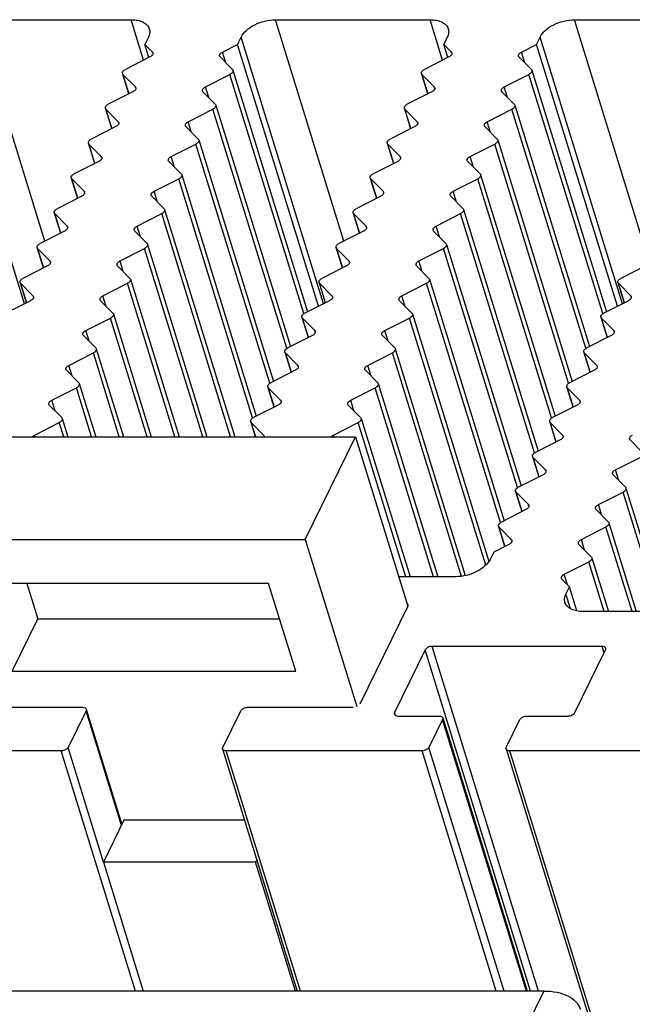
# Model space of a CAD drawing. Header units: millimetres. Extents: x 0 to 594, y 0 to 420.
# Tile 64 of 104: x 295 to 315, y 92 to 124. Entities that reach past the tile are written whole.
import ezdxf

# ---------------------------------------------------------------- set-up
doc = ezdxf.new("R2010")
doc.units = ezdxf.units.MM
doc.header["$LTSCALE"] = 32.67
doc.layers.get('0').update_dxf_attribs({"linetype": 'CONTINUOUS'})

msp = doc.modelspace()

# ---------------------------------------------------------------- linework, layer by layer
at = {"color": 9, "linetype": 'CONTINUOUS'}
for p, q in [((296.03181, 116.929), (293.83308, 124.0441)), ((299.20905, 122.74244), (298.80681, 124.0441)), ((305.64772, 116.92891), (303.44896, 124.0441)), ((308.82493, 122.74244), (308.42269, 124.0441)), ((315.2636, 116.92891), (313.06483, 124.0441)), ((295.37747, 114.9161), (292.72959, 123.48465)), ((304.99335, 114.9161), (302.34546, 123.48465)), ((314.60922, 114.9161), (311.96134, 123.48465)), ((299.5, 122.97619), (299.49129, 123.00439)), ((301.85029, 122.6606), (301.74405, 123.00439)), ((309.11588, 122.97619), (309.10717, 123.00439)), ((311.46617, 122.6606), (311.35993, 123.00439)), ((298.73741, 121.6628), (298.54461, 122.28671)), ((304.36105, 114.60217), (301.98635, 122.28671)), ((308.35329, 121.6628), (308.16049, 122.28671)), ((313.97693, 114.60217), (311.60223, 122.28671)), ((298.95093, 121.85729), (298.94221, 121.8855)), ((301.30121, 121.5417), (301.19497, 121.8855)), ((308.5668, 121.85729), (308.55809, 121.8855)), ((310.91709, 121.5417), (310.81085, 121.8855)), ((298.18834, 120.5439), (297.99553, 121.16781)), ((303.81198, 113.48327), (301.43728, 121.16781)), ((307.80421, 120.5439), (307.61141, 121.16781)), ((313.42785, 113.48327), (311.05315, 121.16781)), ((298.40185, 120.7384), (298.39314, 120.7666)), ((300.75214, 120.4228), (300.6459, 120.7666)), ((308.01773, 120.7384), (308.00901, 120.7666)), ((310.36802, 120.4228), (310.26177, 120.7666)), ((297.63926, 119.425), (297.44646, 120.04891)), ((303.2629, 112.36437), (300.8882, 120.04891)), ((307.25514, 119.425), (307.06234, 120.04891)), ((312.87878, 112.36437), (310.50408, 120.04891)), ((297.85278, 119.6195), (297.84406, 119.6477)), ((300.20306, 119.3039), (300.09682, 119.6477)), ((307.46865, 119.6195), (307.45994, 119.6477)), ((309.81894, 119.3039), (309.7127, 119.6477)), ((297.09019, 118.3061), (296.89738, 118.93001)), ((302.71383, 111.24547), (300.33912, 118.93001)), ((306.70606, 118.3061), (306.51326, 118.93001)), ((312.3297, 111.24547), (309.955, 118.93001)), ((297.3037, 118.5006), (297.29499, 118.5288)), ((299.65399, 118.185), (299.54775, 118.5288)), ((306.91958, 118.5006), (306.91086, 118.5288)), ((309.26987, 118.185), (309.16362, 118.5288)), ((296.54111, 117.18721), (296.34831, 117.81112)), ((302.00615, 110.63982), (299.79005, 117.81112)), ((306.15702, 117.18711), (305.96418, 117.81112)), ((311.78063, 110.12658), (309.40593, 117.81112)), ((296.75463, 117.3817), (296.74591, 117.4099)), ((299.10477, 117.06603), (298.99853, 117.40983)), ((306.37057, 117.38163), (306.36186, 117.40983)), ((308.72065, 117.06603), (308.61441, 117.40983)), ((295.99206, 116.06821), (295.79923, 116.69222)), ((301.11119, 110.63982), (299.2409, 116.69208)), ((305.60784, 116.06816), (305.41504, 116.69208)), ((311.23145, 109.00765), (308.85678, 116.69208)), ((296.20562, 116.26273), (296.19691, 116.29093)), ((298.55577, 115.94706), (298.44953, 116.29086)), ((305.82136, 116.26266), (305.81264, 116.29086)), ((308.17164, 115.94706), (308.0654, 116.29086)), ((295.44289, 114.94927), (295.25009, 115.57318)), ((300.21635, 110.63982), (298.69183, 115.57318)), ((305.05877, 114.94927), (304.86596, 115.57318)), ((310.68237, 107.88875), (308.30771, 115.57318)), ((314.67464, 114.94927), (314.48184, 115.57318)), ((295.65641, 115.14376), (295.64769, 115.17196)), ((298.00669, 114.82817), (297.90045, 115.17196)), ((305.27228, 115.14376), (305.26357, 115.17196)), ((307.62257, 114.82817), (307.51633, 115.17196)), ((314.88816, 115.14376), (314.87944, 115.17196)), ((299.32151, 110.63982), (298.14275, 114.45428)), ((304.50969, 113.83037), (304.31689, 114.45428)), ((310.21324, 106.51117), (307.75863, 114.45428)), ((314.12557, 113.83037), (313.93277, 114.45428)), ((297.45762, 113.70927), (297.35138, 114.05307)), ((304.72321, 114.02487), (304.71449, 114.05307)), ((307.07349, 113.70927), (306.96725, 114.05307)), ((314.33908, 114.02487), (314.33037, 114.05307)), ((298.42667, 110.63982), (297.59368, 113.33538)), ((303.96062, 112.71147), (303.76781, 113.33538)), ((309.42884, 106.15378), (307.20955, 113.33538)), ((313.57649, 112.71147), (313.38369, 113.33538)), ((296.90854, 112.59037), (296.8023, 112.93417)), ((304.17413, 112.90597), (304.16542, 112.93417)), ((306.52442, 112.59037), (306.41818, 112.93417)), ((313.79001, 112.90597), (313.78129, 112.93417)), ((297.53183, 110.63982), (297.0446, 112.21648)), ((303.41154, 111.59257), (303.21874, 112.21648)), ((308.53772, 106.14173), (306.66048, 112.21648)), ((313.02742, 111.59257), (312.83461, 112.21648)), ((296.35947, 111.47147), (296.25322, 111.81527)), ((303.62506, 111.78707), (303.61634, 111.81527)), ((305.97534, 111.47147), (305.8691, 111.81527)), ((313.24093, 111.78707), (313.23222, 111.81527)), ((296.63699, 110.63982), (296.49553, 111.09759)), ((302.81112, 110.63982), (302.66966, 111.09759)), ((307.64288, 106.14173), (306.1114, 111.09759)), ((312.47834, 110.47367), (312.28554, 111.09759)), ((295.72162, 110.63982), (295.70415, 110.69637)), ((303.07598, 110.66817), (303.06727, 110.69637)), ((305.3375, 110.63982), (305.32003, 110.69637)), ((312.69186, 110.66817), (312.68314, 110.69637)), ((311.92927, 109.35478), (311.73646, 109.97869)), ((312.14278, 109.54927), (312.13407, 109.57747)), ((314.49307, 109.23368), (314.38683, 109.57747)), ((311.38019, 108.23588), (311.18739, 108.85979)), ((315.81484, 105.02284), (314.62913, 108.85979)), ((311.59371, 108.43038), (311.58499, 108.45858)), ((313.94399, 108.11478), (313.83775, 108.45858)), ((310.83112, 107.11698), (310.63831, 107.74089)), ((314.92, 105.02284), (314.08005, 107.74089)), ((311.04463, 107.31148), (311.03592, 107.33968)), ((313.39492, 106.99588), (313.28868, 107.33968)), ((314.02516, 105.02284), (313.53098, 106.62199)), ((312.84584, 105.87698), (312.7396, 106.22078)), ((312.93608, 105.11608), (312.79201, 105.58229)), ((311.65437, 92.82756), (308.26609, 103.79205)), ((311.90965, 92.82756), (308.48679, 103.90394)), ((314.02195, 103.69664), (313.95789, 103.90394)), ((298.49574, 98.15143), (297.35775, 101.83398)), ((307.3064, 101.68533), (307.27775, 101.77803)), ((311.5226, 92.82756), (308.82585, 101.55425)), ((297.9202, 96.9734), (296.78122, 100.65913)), ((310.80673, 92.82756), (308.38659, 100.65913)), ((298.94609, 92.82756), (296.56052, 100.54724)), ((304.2514, 92.82756), (301.86583, 100.54724)), ((310.55145, 92.82756), (308.16589, 100.54724)), ((332.77031, 30.04782), (310.98434, 100.54724)), ((312.08502, 92.82756), (311.53595, 91.70866))]:
    msp.add_line(p, q, dxfattribs=at)
at = {"color": 7, "linetype": 'CONTINUOUS'}
for p, q in [((293.83308, 124.0441), (298.80681, 124.0441)), ((303.44896, 124.0441), (308.42269, 124.0441)), ((313.06483, 124.0441), (318.03856, 124.0441)), ((299.36123, 123.48465), (299.24668, 123.25122)), ((302.23091, 123.25122), (302.34546, 123.48465)), ((308.9771, 123.48465), (308.86255, 123.25122)), ((311.84679, 123.25122), (311.96134, 123.48465)), ((299.37549, 122.83437), (299.24668, 123.25122)), ((299.24668, 123.25122), (299.49129, 123.00439)), ((301.74405, 123.00439), (302.23091, 123.25122)), ((304.83195, 114.83427), (302.23091, 123.25122)), ((308.99137, 122.83437), (308.86255, 123.25122)), ((308.86255, 123.25122), (309.10717, 123.00439)), ((311.35993, 123.00439), (311.84679, 123.25122)), ((314.44783, 114.83427), (311.84679, 123.25122)), ((299.41364, 122.84616), (298.62226, 122.44494)), ((302.064, 122.44494), (301.6664, 122.84616)), ((309.02951, 122.84616), (308.23814, 122.44494)), ((311.67988, 122.44494), (311.28227, 122.84616)), ((298.52869, 122.31268), (298.73059, 121.65934)), ((298.54461, 122.28671), (298.94221, 121.8855)), ((301.19497, 121.8855), (301.98635, 122.28671)), ((302.07992, 122.41897), (304.47906, 114.65536)), ((308.14457, 122.31268), (308.34647, 121.65934)), ((308.16049, 122.28671), (308.55809, 121.8855)), ((310.81085, 121.8855), (311.60223, 122.28671)), ((311.6958, 122.41897), (314.09493, 114.65536)), ((298.86456, 121.72726), (298.07318, 121.32605)), ((301.51493, 121.32605), (301.11732, 121.72726)), ((308.48044, 121.72726), (307.68906, 121.32605)), ((311.1308, 121.32605), (310.7332, 121.72726)), ((301.53084, 121.30007), (303.92998, 113.53647)), ((311.14672, 121.30007), (313.54586, 113.53647)), ((297.97962, 121.19378), (298.18151, 120.54044)), ((297.99553, 121.16781), (298.39314, 120.7666)), ((300.6459, 120.7666), (301.43728, 121.16781)), ((307.59549, 121.19378), (307.79739, 120.54044)), ((307.61141, 121.16781), (308.00901, 120.7666)), ((310.26177, 120.7666), (311.05315, 121.16781)), ((298.31549, 120.60836), (297.52411, 120.20715)), ((300.96585, 120.20715), (300.56825, 120.60836)), ((307.93136, 120.60836), (307.13999, 120.20715)), ((310.58173, 120.20715), (310.18412, 120.60836)), ((297.43054, 120.07489), (297.63244, 119.42154)), ((297.44646, 120.04891), (297.84406, 119.6477)), ((300.09682, 119.6477), (300.8882, 120.04891)), ((300.98177, 120.18117), (303.3809, 112.41757)), ((307.04642, 120.07489), (307.24832, 119.42154)), ((307.06234, 120.04891), (307.45994, 119.6477)), ((309.7127, 119.6477), (310.50408, 120.04891)), ((310.59765, 120.18117), (312.99678, 112.41757)), ((297.76641, 119.48946), (296.97503, 119.08825)), ((300.41678, 119.08825), (300.01917, 119.48946)), ((307.38229, 119.48946), (306.59091, 119.08825)), ((310.03265, 119.08825), (309.63505, 119.48946)), ((300.43269, 119.06228), (302.83183, 111.29867)), ((310.04857, 119.06228), (312.44771, 111.29867)), ((296.88147, 118.95599), (297.08336, 118.30264)), ((296.89738, 118.93001), (297.29499, 118.5288)), ((299.54775, 118.5288), (300.33912, 118.93001)), ((306.49734, 118.95599), (306.69924, 118.30264)), ((306.51326, 118.93001), (306.91086, 118.5288)), ((309.16362, 118.5288), (309.955, 118.93001)), ((297.21734, 118.37057), (296.42596, 117.96935)), ((299.8677, 117.96935), (299.4701, 118.37057)), ((306.83321, 118.37057), (306.04184, 117.96935)), ((309.48358, 117.96935), (309.08597, 118.37057)), ((296.33239, 117.83709), (296.53429, 117.18375)), ((296.34831, 117.81112), (296.74591, 117.4099)), ((298.99853, 117.40983), (299.79005, 117.81112)), ((299.88362, 117.94338), (302.14059, 110.63982)), ((305.94827, 117.83709), (306.15019, 117.18365)), ((305.96418, 117.81112), (306.36186, 117.40983)), ((308.61441, 117.40983), (309.40593, 117.81112)), ((309.49949, 117.94338), (311.89863, 110.17977)), ((296.66826, 117.25167), (295.87688, 116.85045)), ((299.31855, 116.85031), (298.92088, 117.2516)), ((306.28421, 117.2516), (305.49269, 116.85031)), ((308.93443, 116.85031), (308.53676, 117.2516)), ((299.33447, 116.82434), (301.24563, 110.63982)), ((308.95035, 116.82434), (311.34946, 109.06082)), ((295.78331, 116.71819), (295.98524, 116.06476)), ((295.79923, 116.69222), (296.19691, 116.29093)), ((298.44953, 116.29086), (299.2409, 116.69208)), ((305.39912, 116.71805), (305.60102, 116.0647)), ((305.41504, 116.69208), (305.81264, 116.29086)), ((308.0654, 116.29086), (308.85678, 116.69208)), ((296.11926, 116.1327), (295.32774, 115.73141)), ((298.76948, 115.73141), (298.37188, 116.13263)), ((305.73499, 116.13263), (304.94361, 115.73141)), ((308.38536, 115.73141), (307.98775, 116.13263)), ((315.35087, 116.13263), (314.55949, 115.73141)), ((295.23417, 115.59915), (295.43607, 114.94581)), ((295.25009, 115.57318), (295.64769, 115.17196)), ((297.90045, 115.17196), (298.69183, 115.57318)), ((298.7854, 115.70544), (300.35079, 110.63982)), ((304.85005, 115.59915), (305.05194, 114.94581)), ((304.86596, 115.57318), (305.26357, 115.17196)), ((307.51633, 115.17196), (308.30771, 115.57318)), ((308.40127, 115.70544), (310.80038, 107.94193)), ((314.46592, 115.59915), (314.66782, 114.94581)), ((314.48184, 115.57318), (314.87944, 115.17196)), ((295.57004, 115.01373), (294.77866, 114.61252)), ((298.2204, 114.61252), (297.8228, 115.01373)), ((305.18592, 115.01373), (304.39454, 114.61252)), ((307.83628, 114.61252), (307.43868, 115.01373)), ((314.80179, 115.01373), (314.01042, 114.61252)), ((298.23632, 114.58654), (299.45595, 110.63982)), ((307.8522, 114.58654), (310.31193, 106.62684)), ((297.35138, 114.05307), (298.14275, 114.45428)), ((304.30097, 114.48025), (304.50287, 113.82691)), ((304.31689, 114.45428), (304.71449, 114.05307)), ((306.96725, 114.05307), (307.75863, 114.45428)), ((313.91685, 114.48025), (314.11875, 113.82691)), ((313.93277, 114.45428), (314.33037, 114.05307)), ((297.67133, 113.49362), (297.27372, 113.89483)), ((304.63684, 113.89483), (303.84546, 113.49362)), ((307.28721, 113.49362), (306.8896, 113.89483)), ((314.25272, 113.89483), (313.46134, 113.49362)), ((296.8023, 112.93417), (297.59368, 113.33538)), ((297.68725, 113.46764), (298.56111, 110.63982)), ((303.75189, 113.36136), (303.95379, 112.70801)), ((303.76781, 113.33538), (304.16542, 112.93417)), ((306.41818, 112.93417), (307.20955, 113.33538)), ((307.30312, 113.46764), (309.55617, 106.17678)), ((313.36777, 113.36136), (313.56967, 112.70801)), ((313.38369, 113.33538), (313.78129, 112.93417)), ((297.12225, 112.37472), (296.72465, 112.77593)), ((304.08777, 112.77593), (303.29639, 112.37472)), ((306.73813, 112.37472), (306.34053, 112.77593)), ((313.70364, 112.77593), (312.91227, 112.37472)), ((297.13817, 112.34875), (297.66627, 110.63982)), ((306.75405, 112.34875), (308.67216, 106.14173)), ((296.25322, 111.81527), (297.0446, 112.21648)), ((303.20282, 112.24246), (303.40472, 111.58911)), ((303.21874, 112.21648), (303.61634, 111.81527)), ((305.8691, 111.81527), (306.66048, 112.21648)), ((312.8187, 112.24246), (313.02059, 111.58911)), ((312.83461, 112.21648), (313.23222, 111.81527)), ((296.57318, 111.25582), (296.17557, 111.65703)), ((303.53869, 111.65703), (302.74731, 111.25582)), ((306.18905, 111.25582), (305.79145, 111.65703)), ((313.15457, 111.65703), (312.36319, 111.25582)), ((295.70415, 110.69637), (296.49553, 111.09759)), ((296.5891, 111.22985), (296.77143, 110.63982)), ((302.65374, 111.12356), (302.80323, 110.63982)), ((302.66966, 111.09759), (303.06727, 110.69637)), ((305.32003, 110.69637), (306.1114, 111.09759)), ((306.20497, 111.22985), (307.77732, 106.14173)), ((312.26962, 111.12356), (312.47152, 110.47022)), ((312.28554, 111.09759), (312.68314, 110.69637)), ((293.67695, 110.63982), (306.02838, 110.63982)), ((304.40861, 107.33907), (306.02838, 110.63982)), ((306.02838, 110.63982), (307.71201, 105.1916)), ((312.60549, 110.53814), (311.81411, 110.13692)), ((315.25586, 110.13692), (314.85825, 110.53814)), ((311.72055, 110.00466), (311.92244, 109.35132)), ((311.73646, 109.97869), (312.13407, 109.57747)), ((314.38683, 109.57747), (315.1782, 109.97869)), ((312.05642, 109.41924), (311.26504, 109.01803)), ((314.70678, 109.01803), (314.30918, 109.41924)), ((311.17147, 108.88576), (311.37337, 108.23242)), ((311.18739, 108.85979), (311.58499, 108.45858)), ((313.83775, 108.45858), (314.62913, 108.85979)), ((314.7227, 108.99205), (315.94928, 105.02284)), ((311.50734, 108.30034), (310.71596, 107.89913)), ((314.15771, 107.89913), (313.7601, 108.30034)), ((310.62239, 107.76687), (310.82429, 107.11352)), ((310.63831, 107.74089), (311.03592, 107.33968)), ((313.28868, 107.33968), (314.08005, 107.74089)), ((314.17362, 107.87315), (315.05444, 105.02284)), ((292.05718, 107.33907), (304.40861, 107.33907)), ((304.40861, 107.33907), (306.06745, 101.97107)), ((310.95827, 107.18144), (310.4714, 106.93461)), ((313.60863, 106.78023), (313.21103, 107.18144)), ((310.4714, 106.93461), (310.35685, 106.70118)), ((313.62455, 106.75426), (314.1596, 105.02284)), ((312.7396, 106.22078), (313.53098, 106.62199)), ((309.25336, 106.14173), (307.4184, 106.14173)), ((312.90656, 105.81571), (312.66195, 106.06254)), ((303.22787, 105.92908), (294.10936, 105.92908)), ((295.45162, 105.92908), (295.80441, 104.78745)), ((304.09931, 103.10911), (303.22787, 105.92908)), ((312.79201, 105.58229), (312.90656, 105.81571)), ((313.14569, 105.0419), (312.90656, 105.81571)), ((306.17159, 102.05776), (307.709, 105.19067)), ((294.9808, 103.10911), (295.80441, 104.78745)), ((295.80441, 104.78745), (303.58066, 104.78745)), ((318.32016, 105.02284), (313.34643, 105.02284)), ((308.26609, 103.79205), (307.27775, 101.77803)), ((313.95789, 103.90394), (308.48679, 103.90394)), ((313.08044, 101.77803), (314.06877, 103.79205)), ((294.9808, 103.10911), (304.09931, 103.10911)), ((293.84815, 101.94587), (297.24687, 101.94587)), ((302.55218, 101.94587), (305.95089, 101.94587)), ((297.35775, 101.83398), (296.78122, 100.65913)), ((297.36393, 101.88712), (298.50961, 98.1797)), ((301.75495, 100.65913), (302.33148, 101.83398)), ((307.38864, 101.66614), (308.71497, 101.66614)), ((308.83203, 101.6074), (311.54521, 92.82756)), ((311.53341, 101.66614), (312.85974, 101.66614)), ((308.82585, 101.55425), (308.38659, 100.65913)), ((310.87345, 100.65913), (311.31271, 101.55425)), ((296.56052, 100.54724), (290.26046, 100.54724)), ((301.74876, 100.60599), (304.15248, 92.82756)), ((308.16589, 100.54724), (301.86583, 100.54724)), ((310.86727, 100.60599), (332.65324, 30.10657)), ((316.04096, 100.54724), (310.98434, 100.54724)), ((298.57608, 98.31515), (297.91719, 96.97247)), ((302.45669, 98.31515), (298.57608, 98.31515)), ((297.91719, 96.97247), (299.19807, 92.82756)), ((302.80803, 96.97247), (297.91719, 96.97247)), ((302.84704, 97.05197), (302.80803, 96.97247)), ((304.0889, 92.82756), (302.80803, 96.97247)), ((312.08502, 92.82756), (291.11246, 92.82756))]:
    msp.add_line(p, q, dxfattribs=at)
for points, knots in [([(298.80681, 124.0441), (298.87725, 124.0441), (299.00995, 124.0329), (299.18827, 123.9769), (299.32414, 123.88375), (299.37831, 123.79518), (299.39215, 123.75038)], [0, 0, 0, 0, 0.30375218, 0.56998946, 0.7977859, 1, 1, 1, 1]), ([(302.34546, 123.48465), (302.38545, 123.56613), (302.51772, 123.7221), (302.78443, 123.89545), (303.10457, 124.01299), (303.33534, 124.0441), (303.44896, 124.0441)], [0, 0, 0, 0, 0.21147963, 0.46335591, 0.73526341, 1, 1, 1, 1]), ([(308.42269, 124.0441), (308.49313, 124.0441), (308.62582, 124.0329), (308.80415, 123.9769), (308.94002, 123.88375), (308.99418, 123.79518), (309.00803, 123.75038)], [0, 0, 0, 0, 0.30375218, 0.56998946, 0.7977859, 1, 1, 1, 1]), ([(311.96134, 123.48465), (312.00132, 123.56613), (312.1336, 123.7221), (312.40031, 123.89545), (312.72045, 124.01299), (312.95122, 124.0441), (313.06483, 124.0441)], [0, 0, 0, 0, 0.21147963, 0.46335591, 0.73526341, 1, 1, 1, 1]), ([(299.39215, 123.75038), (299.40487, 123.70922), (299.41169, 123.61551), (299.38226, 123.52752), (299.36123, 123.48465)], [0, 0, 0, 0, 0.47424512, 1, 1, 1, 1]), ([(309.00803, 123.75038), (309.02075, 123.70922), (309.02756, 123.61551), (308.99814, 123.52752), (308.9771, 123.48465)], [0, 0, 0, 0, 0.47424512, 1, 1, 1, 1]), ([(299.50712, 122.97839), (299.51413, 122.95574), (299.49237, 122.89325), (299.44335, 122.86122), (299.41364, 122.84616)], [0, 0, 0, 0, 0.4157477, 1, 1, 1, 1]), ([(301.65056, 122.87216), (301.64356, 122.89481), (301.66532, 122.9573), (301.71433, 122.98933), (301.74405, 123.00439)], [0, 0, 0, 0, 0.41574764, 1, 1, 1, 1]), ([(309.123, 122.97839), (309.13001, 122.95574), (309.10824, 122.89325), (309.05923, 122.86122), (309.02951, 122.84616)], [0, 0, 0, 0, 0.4157477, 1, 1, 1, 1]), ([(311.26644, 122.87216), (311.25943, 122.89481), (311.2812, 122.9573), (311.33021, 122.98933), (311.35993, 123.00439)], [0, 0, 0, 0, 0.41574764, 1, 1, 1, 1]), ([(298.52878, 122.31271), (298.52177, 122.33536), (298.54353, 122.39785), (298.59254, 122.42988), (298.62226, 122.44494)], [0, 0, 0, 0, 0.4157477, 1, 1, 1, 1]), ([(302.07983, 122.41894), (302.08684, 122.39629), (302.06508, 122.3338), (302.01607, 122.30177), (301.98635, 122.28671)], [0, 0, 0, 0, 0.4157477, 1, 1, 1, 1]), ([(308.14465, 122.31271), (308.13764, 122.33536), (308.15941, 122.39785), (308.20842, 122.42988), (308.23814, 122.44494)], [0, 0, 0, 0, 0.4157477, 1, 1, 1, 1]), ([(311.69571, 122.41894), (311.70272, 122.39629), (311.68096, 122.3338), (311.63194, 122.30177), (311.60223, 122.28671)], [0, 0, 0, 0, 0.4157477, 1, 1, 1, 1]), ([(298.95805, 121.85949), (298.96505, 121.83685), (298.94329, 121.77435), (298.89428, 121.74233), (298.86456, 121.72726)], [0, 0, 0, 0, 0.4157477, 1, 1, 1, 1]), ([(301.10149, 121.75326), (301.09448, 121.77591), (301.11624, 121.83841), (301.16526, 121.87043), (301.19497, 121.8855)], [0, 0, 0, 0, 0.41574768, 1, 1, 1, 1]), ([(308.57392, 121.85949), (308.58093, 121.83685), (308.55917, 121.77435), (308.51016, 121.74233), (308.48044, 121.72726)], [0, 0, 0, 0, 0.4157477, 1, 1, 1, 1]), ([(310.71737, 121.75326), (310.71036, 121.77591), (310.73212, 121.83841), (310.78113, 121.87043), (310.81085, 121.8855)], [0, 0, 0, 0, 0.41574768, 1, 1, 1, 1]), ([(297.9797, 121.19381), (297.97269, 121.21646), (297.99446, 121.27896), (298.04347, 121.31098), (298.07318, 121.32605)], [0, 0, 0, 0, 0.4157477, 1, 1, 1, 1]), ([(301.53076, 121.30005), (301.53777, 121.2774), (301.516, 121.2149), (301.46699, 121.18288), (301.43728, 121.16781)], [0, 0, 0, 0, 0.4157477, 1, 1, 1, 1]), ([(307.59558, 121.19381), (307.58857, 121.21646), (307.61033, 121.27896), (307.65935, 121.31098), (307.68906, 121.32605)], [0, 0, 0, 0, 0.4157477, 1, 1, 1, 1]), ([(311.14664, 121.30005), (311.15364, 121.2774), (311.13188, 121.2149), (311.08287, 121.18288), (311.05315, 121.16781)], [0, 0, 0, 0, 0.4157477, 1, 1, 1, 1]), ([(298.40897, 120.7406), (298.41598, 120.71795), (298.39422, 120.65545), (298.3452, 120.62343), (298.31549, 120.60836)], [0, 0, 0, 0, 0.4157477, 1, 1, 1, 1]), ([(300.55241, 120.63436), (300.54541, 120.65701), (300.56717, 120.71951), (300.61618, 120.75153), (300.6459, 120.7666)], [0, 0, 0, 0, 0.41574768, 1, 1, 1, 1]), ([(308.02485, 120.7406), (308.03186, 120.71795), (308.01009, 120.65545), (307.96108, 120.62343), (307.93136, 120.60836)], [0, 0, 0, 0, 0.4157477, 1, 1, 1, 1]), ([(310.16829, 120.63436), (310.16128, 120.65701), (310.18304, 120.71951), (310.23206, 120.75153), (310.26177, 120.7666)], [0, 0, 0, 0, 0.41574768, 1, 1, 1, 1]), ([(297.43063, 120.07491), (297.42362, 120.09756), (297.44538, 120.16006), (297.49439, 120.19208), (297.52411, 120.20715)], [0, 0, 0, 0, 0.4157477, 1, 1, 1, 1]), ([(300.98168, 120.18115), (300.98869, 120.1585), (300.96693, 120.096), (300.91792, 120.06398), (300.8882, 120.04891)], [0, 0, 0, 0, 0.4157477, 1, 1, 1, 1]), ([(307.0465, 120.07491), (307.03949, 120.09756), (307.06126, 120.16006), (307.11027, 120.19208), (307.13999, 120.20715)], [0, 0, 0, 0, 0.4157477, 1, 1, 1, 1]), ([(310.59756, 120.18115), (310.60457, 120.1585), (310.58281, 120.096), (310.53379, 120.06398), (310.50408, 120.04891)], [0, 0, 0, 0, 0.4157477, 1, 1, 1, 1]), ([(297.8599, 119.6217), (297.8669, 119.59905), (297.84514, 119.53655), (297.79613, 119.50453), (297.76641, 119.48946)], [0, 0, 0, 0, 0.4157477, 1, 1, 1, 1]), ([(300.00334, 119.51546), (299.99633, 119.53811), (300.01809, 119.60061), (300.06711, 119.63263), (300.09682, 119.6477)], [0, 0, 0, 0, 0.41574768, 1, 1, 1, 1]), ([(307.47577, 119.6217), (307.48278, 119.59905), (307.46102, 119.53655), (307.412, 119.50453), (307.38229, 119.48946)], [0, 0, 0, 0, 0.4157477, 1, 1, 1, 1]), ([(309.61921, 119.51546), (309.61221, 119.53811), (309.63397, 119.60061), (309.68298, 119.63263), (309.7127, 119.6477)], [0, 0, 0, 0, 0.41574768, 1, 1, 1, 1]), ([(296.88155, 118.95602), (296.87454, 118.97866), (296.8963, 119.04116), (296.94532, 119.07318), (296.97503, 119.08825)], [0, 0, 0, 0, 0.4157477, 1, 1, 1, 1]), ([(300.43261, 119.06225), (300.43962, 119.0396), (300.41785, 118.9771), (300.36884, 118.94508), (300.33912, 118.93001)], [0, 0, 0, 0, 0.4157477, 1, 1, 1, 1]), ([(306.49743, 118.95602), (306.49042, 118.97866), (306.51218, 119.04116), (306.56119, 119.07318), (306.59091, 119.08825)], [0, 0, 0, 0, 0.4157477, 1, 1, 1, 1]), ([(310.04849, 119.06225), (310.05549, 119.0396), (310.03373, 118.9771), (309.98472, 118.94508), (309.955, 118.93001)], [0, 0, 0, 0, 0.4157477, 1, 1, 1, 1]), ([(297.31082, 118.5028), (297.31783, 118.48015), (297.29607, 118.41766), (297.24705, 118.38563), (297.21734, 118.37057)], [0, 0, 0, 0, 0.4157477, 1, 1, 1, 1]), ([(299.45426, 118.39657), (299.44725, 118.41922), (299.46902, 118.48171), (299.51803, 118.51374), (299.54775, 118.5288)], [0, 0, 0, 0, 0.41574768, 1, 1, 1, 1]), ([(306.9267, 118.5028), (306.93371, 118.48015), (306.91194, 118.41766), (306.86293, 118.38563), (306.83321, 118.37057)], [0, 0, 0, 0, 0.4157477, 1, 1, 1, 1]), ([(309.07014, 118.39657), (309.06313, 118.41922), (309.08489, 118.48171), (309.13391, 118.51374), (309.16362, 118.5288)], [0, 0, 0, 0, 0.41574768, 1, 1, 1, 1]), ([(296.33247, 117.83712), (296.32547, 117.85977), (296.34723, 117.92226), (296.39624, 117.95429), (296.42596, 117.96935)], [0, 0, 0, 0, 0.4157477, 1, 1, 1, 1]), ([(299.88353, 117.94335), (299.89054, 117.9207), (299.86878, 117.85821), (299.81977, 117.82618), (299.79005, 117.81112)], [0, 0, 0, 0, 0.4157477, 1, 1, 1, 1]), ([(305.94835, 117.83712), (305.94134, 117.85977), (305.96311, 117.92226), (306.01212, 117.95429), (306.04184, 117.96935)], [0, 0, 0, 0, 0.4157477, 1, 1, 1, 1]), ([(309.49941, 117.94335), (309.50642, 117.9207), (309.48466, 117.85821), (309.43564, 117.82618), (309.40593, 117.81112)], [0, 0, 0, 0, 0.4157477, 1, 1, 1, 1]), ([(298.90505, 117.2776), (298.89804, 117.30025), (298.9198, 117.36274), (298.96881, 117.39477), (298.99853, 117.40983)], [0, 0, 0, 0, 0.41574768, 1, 1, 1, 1]), ([(308.52092, 117.2776), (308.51391, 117.30025), (308.53568, 117.36274), (308.58469, 117.39477), (308.61441, 117.40983)], [0, 0, 0, 0, 0.41574768, 1, 1, 1, 1]), ([(296.76175, 117.3839), (296.76875, 117.36125), (296.74699, 117.29876), (296.69798, 117.26673), (296.66826, 117.25167)], [0, 0, 0, 0, 0.4157477, 1, 1, 1, 1]), ([(306.37769, 117.38383), (306.3847, 117.36118), (306.36294, 117.29869), (306.31392, 117.26666), (306.28421, 117.2516)], [0, 0, 0, 0, 0.4157477, 1, 1, 1, 1]), ([(295.7834, 116.71822), (295.77639, 116.74087), (295.79815, 116.80336), (295.84717, 116.83539), (295.87688, 116.85045)], [0, 0, 0, 0, 0.4157477, 1, 1, 1, 1]), ([(299.33439, 116.82431), (299.3414, 116.80166), (299.31963, 116.73917), (299.27062, 116.70714), (299.2409, 116.69208)], [0, 0, 0, 0, 0.4157477, 1, 1, 1, 1]), ([(305.39921, 116.71808), (305.3922, 116.74073), (305.41396, 116.80322), (305.46297, 116.83525), (305.49269, 116.85031)], [0, 0, 0, 0, 0.4157477, 1, 1, 1, 1]), ([(308.95026, 116.82431), (308.95727, 116.80166), (308.93551, 116.73917), (308.8865, 116.70714), (308.85678, 116.69208)], [0, 0, 0, 0, 0.4157477, 1, 1, 1, 1]), ([(296.21274, 116.26493), (296.21975, 116.24228), (296.19799, 116.17979), (296.14897, 116.14776), (296.11926, 116.1327)], [0, 0, 0, 0, 0.4157477, 1, 1, 1, 1]), ([(298.35604, 116.15863), (298.34903, 116.18128), (298.3708, 116.24377), (298.41981, 116.2758), (298.44953, 116.29086)], [0, 0, 0, 0, 0.41574768, 1, 1, 1, 1]), ([(305.82848, 116.26486), (305.83548, 116.24221), (305.81372, 116.17972), (305.76471, 116.14769), (305.73499, 116.13263)], [0, 0, 0, 0, 0.4157477, 1, 1, 1, 1]), ([(307.97192, 116.15863), (307.96491, 116.18128), (307.98667, 116.24377), (308.03569, 116.2758), (308.0654, 116.29086)], [0, 0, 0, 0, 0.41574768, 1, 1, 1, 1]), ([(295.23425, 115.59918), (295.22725, 115.62183), (295.24901, 115.68432), (295.29802, 115.71635), (295.32774, 115.73141)], [0, 0, 0, 0, 0.4157477, 1, 1, 1, 1]), ([(298.78531, 115.70541), (298.79232, 115.68276), (298.77056, 115.62027), (298.72154, 115.58824), (298.69183, 115.57318)], [0, 0, 0, 0, 0.4157477, 1, 1, 1, 1]), ([(304.85013, 115.59918), (304.84312, 115.62183), (304.86488, 115.68432), (304.9139, 115.71635), (304.94361, 115.73141)], [0, 0, 0, 0, 0.4157477, 1, 1, 1, 1]), ([(308.40119, 115.70541), (308.4082, 115.68276), (308.38643, 115.62027), (308.33742, 115.58824), (308.30771, 115.57318)], [0, 0, 0, 0, 0.4157477, 1, 1, 1, 1]), ([(314.46601, 115.59918), (314.459, 115.62183), (314.48076, 115.68432), (314.52978, 115.71635), (314.55949, 115.73141)], [0, 0, 0, 0, 0.4157477, 1, 1, 1, 1]), ([(295.66352, 115.14596), (295.67053, 115.12331), (295.64877, 115.06082), (295.59976, 115.02879), (295.57004, 115.01373)], [0, 0, 0, 0, 0.4157477, 1, 1, 1, 1]), ([(297.80697, 115.03973), (297.79996, 115.06238), (297.82172, 115.12487), (297.87073, 115.1569), (297.90045, 115.17196)], [0, 0, 0, 0, 0.41574768, 1, 1, 1, 1]), ([(305.2794, 115.14596), (305.28641, 115.12331), (305.26465, 115.06082), (305.21563, 115.02879), (305.18592, 115.01373)], [0, 0, 0, 0, 0.4157477, 1, 1, 1, 1]), ([(307.42284, 115.03973), (307.41584, 115.06238), (307.4376, 115.12487), (307.48661, 115.1569), (307.51633, 115.17196)], [0, 0, 0, 0, 0.41574768, 1, 1, 1, 1]), ([(314.89528, 115.14596), (314.90229, 115.12331), (314.88052, 115.06082), (314.83151, 115.02879), (314.80179, 115.01373)], [0, 0, 0, 0, 0.4157477, 1, 1, 1, 1]), ([(298.23624, 114.58651), (298.24324, 114.56387), (298.22148, 114.50137), (298.17247, 114.46935), (298.14275, 114.45428)], [0, 0, 0, 0, 0.4157477, 1, 1, 1, 1]), ([(304.30105, 114.48028), (304.29405, 114.50293), (304.31581, 114.56543), (304.36482, 114.59745), (304.39454, 114.61252)], [0, 0, 0, 0, 0.4157477, 1, 1, 1, 1]), ([(307.85211, 114.58651), (307.85912, 114.56387), (307.83736, 114.50137), (307.78835, 114.46935), (307.75863, 114.45428)], [0, 0, 0, 0, 0.4157477, 1, 1, 1, 1]), ([(313.91693, 114.48028), (313.90992, 114.50293), (313.93169, 114.56543), (313.9807, 114.59745), (314.01042, 114.61252)], [0, 0, 0, 0, 0.4157477, 1, 1, 1, 1]), ([(297.25789, 113.92083), (297.25088, 113.94348), (297.27265, 114.00598), (297.32166, 114.038), (297.35138, 114.05307)], [0, 0, 0, 0, 0.41574768, 1, 1, 1, 1]), ([(304.73033, 114.02707), (304.73733, 114.00442), (304.71557, 113.94192), (304.66656, 113.9099), (304.63684, 113.89483)], [0, 0, 0, 0, 0.4157477, 1, 1, 1, 1]), ([(306.87377, 113.92083), (306.86676, 113.94348), (306.88852, 114.00598), (306.93754, 114.038), (306.96725, 114.05307)], [0, 0, 0, 0, 0.41574768, 1, 1, 1, 1]), ([(314.3462, 114.02707), (314.35321, 114.00442), (314.33145, 113.94192), (314.28243, 113.9099), (314.25272, 113.89483)], [0, 0, 0, 0, 0.4157477, 1, 1, 1, 1]), ([(297.68716, 113.46762), (297.69417, 113.44497), (297.67241, 113.38247), (297.62339, 113.35045), (297.59368, 113.33538)], [0, 0, 0, 0, 0.4157477, 1, 1, 1, 1]), ([(303.75198, 113.36138), (303.74497, 113.38403), (303.76673, 113.44653), (303.81575, 113.47855), (303.84546, 113.49362)], [0, 0, 0, 0, 0.4157477, 1, 1, 1, 1]), ([(307.30304, 113.46762), (307.31005, 113.44497), (307.28828, 113.38247), (307.23927, 113.35045), (307.20955, 113.33538)], [0, 0, 0, 0, 0.4157477, 1, 1, 1, 1]), ([(313.36786, 113.36138), (313.36085, 113.38403), (313.38261, 113.44653), (313.43162, 113.47855), (313.46134, 113.49362)], [0, 0, 0, 0, 0.4157477, 1, 1, 1, 1]), ([(296.70882, 112.80193), (296.70181, 112.82458), (296.72357, 112.88708), (296.77258, 112.9191), (296.8023, 112.93417)], [0, 0, 0, 0, 0.41574768, 1, 1, 1, 1]), ([(304.18125, 112.90817), (304.18826, 112.88552), (304.1665, 112.82302), (304.11748, 112.791), (304.08777, 112.77593)], [0, 0, 0, 0, 0.4157477, 1, 1, 1, 1]), ([(306.32469, 112.80193), (306.31768, 112.82458), (306.33945, 112.88708), (306.38846, 112.9191), (306.41818, 112.93417)], [0, 0, 0, 0, 0.41574768, 1, 1, 1, 1]), ([(313.79713, 112.90817), (313.80414, 112.88552), (313.78237, 112.82302), (313.73336, 112.791), (313.70364, 112.77593)], [0, 0, 0, 0, 0.4157477, 1, 1, 1, 1]), ([(297.13809, 112.34872), (297.14509, 112.32607), (297.12333, 112.26357), (297.07432, 112.23155), (297.0446, 112.21648)], [0, 0, 0, 0, 0.4157477, 1, 1, 1, 1]), ([(303.2029, 112.24248), (303.1959, 112.26513), (303.21766, 112.32763), (303.26667, 112.35965), (303.29639, 112.37472)], [0, 0, 0, 0, 0.4157477, 1, 1, 1, 1]), ([(306.75396, 112.34872), (306.76097, 112.32607), (306.73921, 112.26357), (306.69019, 112.23155), (306.66048, 112.21648)], [0, 0, 0, 0, 0.4157477, 1, 1, 1, 1]), ([(312.81878, 112.24248), (312.81177, 112.26513), (312.83354, 112.32763), (312.88255, 112.35965), (312.91227, 112.37472)], [0, 0, 0, 0, 0.4157477, 1, 1, 1, 1]), ([(296.15974, 111.68304), (296.15273, 111.70568), (296.17449, 111.76818), (296.22351, 111.80021), (296.25322, 111.81527)], [0, 0, 0, 0, 0.41574768, 1, 1, 1, 1]), ([(303.63218, 111.78927), (303.63918, 111.76662), (303.61742, 111.70412), (303.56841, 111.6721), (303.53869, 111.65703)], [0, 0, 0, 0, 0.4157477, 1, 1, 1, 1]), ([(305.77562, 111.68304), (305.76861, 111.70568), (305.79037, 111.76818), (305.83939, 111.80021), (305.8691, 111.81527)], [0, 0, 0, 0, 0.41574768, 1, 1, 1, 1]), ([(313.24805, 111.78927), (313.25506, 111.76662), (313.2333, 111.70412), (313.18428, 111.6721), (313.15457, 111.65703)], [0, 0, 0, 0, 0.4157477, 1, 1, 1, 1]), ([(296.58901, 111.22982), (296.59602, 111.20717), (296.57426, 111.14468), (296.52524, 111.11265), (296.49553, 111.09759)], [0, 0, 0, 0, 0.4157477, 1, 1, 1, 1]), ([(302.65383, 111.12359), (302.64682, 111.14624), (302.66858, 111.20873), (302.7176, 111.24076), (302.74731, 111.25582)], [0, 0, 0, 0, 0.4157477, 1, 1, 1, 1]), ([(306.20489, 111.22982), (306.2119, 111.20717), (306.19013, 111.14468), (306.14112, 111.11265), (306.1114, 111.09759)], [0, 0, 0, 0, 0.4157477, 1, 1, 1, 1]), ([(312.26971, 111.12359), (312.2627, 111.14624), (312.28446, 111.20873), (312.33347, 111.24076), (312.36319, 111.25582)], [0, 0, 0, 0, 0.4157477, 1, 1, 1, 1]), ([(295.6313, 110.63991), (295.63572, 110.64544), (295.65674, 110.66812), (295.68294, 110.68562), (295.70415, 110.69637)], [0, 0, 0, 0, 0.22922262, 1, 1, 1, 1]), ([(305.24718, 110.63991), (305.25159, 110.64544), (305.27262, 110.66812), (305.29881, 110.68562), (305.32003, 110.69637)], [0, 0, 0, 0, 0.22922262, 1, 1, 1, 1]), ([(312.69898, 110.67037), (312.70598, 110.64772), (312.68422, 110.58523), (312.63521, 110.5532), (312.60549, 110.53814)], [0, 0, 0, 0, 0.4157477, 1, 1, 1, 1]), ([(314.84242, 110.56414), (314.83541, 110.58679), (314.85717, 110.64928), (314.90619, 110.68131), (314.9359, 110.69637)], [0, 0, 0, 0, 0.41574768, 1, 1, 1, 1]), ([(311.72063, 110.00469), (311.71362, 110.02734), (311.73538, 110.08983), (311.7844, 110.12186), (311.81411, 110.13692)], [0, 0, 0, 0, 0.4157477, 1, 1, 1, 1]), ([(312.1499, 109.55147), (312.15691, 109.52883), (312.13515, 109.46633), (312.08613, 109.4343), (312.05642, 109.41924)], [0, 0, 0, 0, 0.4157477, 1, 1, 1, 1]), ([(314.29334, 109.44524), (314.28634, 109.46789), (314.3081, 109.53038), (314.35711, 109.56241), (314.38683, 109.57747)], [0, 0, 0, 0, 0.41574768, 1, 1, 1, 1]), ([(311.17155, 108.88579), (311.16455, 108.90844), (311.18631, 108.97094), (311.23532, 109.00296), (311.26504, 109.01803)], [0, 0, 0, 0, 0.4157477, 1, 1, 1, 1]), ([(314.72261, 108.99202), (314.72962, 108.96938), (314.70786, 108.90688), (314.65885, 108.87486), (314.62913, 108.85979)], [0, 0, 0, 0, 0.4157477, 1, 1, 1, 1]), ([(311.60083, 108.43258), (311.60783, 108.40993), (311.58607, 108.34743), (311.53706, 108.31541), (311.50734, 108.30034)], [0, 0, 0, 0, 0.4157477, 1, 1, 1, 1]), ([(313.74427, 108.32634), (313.73726, 108.34899), (313.75902, 108.41149), (313.80804, 108.44351), (313.83775, 108.45858)], [0, 0, 0, 0, 0.41574768, 1, 1, 1, 1]), ([(310.62248, 107.76689), (310.61547, 107.78954), (310.63723, 107.85204), (310.68625, 107.88406), (310.71596, 107.89913)], [0, 0, 0, 0, 0.4157477, 1, 1, 1, 1]), ([(314.17354, 107.87313), (314.18055, 107.85048), (314.15878, 107.78798), (314.10977, 107.75596), (314.08005, 107.74089)], [0, 0, 0, 0, 0.4157477, 1, 1, 1, 1]), ([(311.05175, 107.31368), (311.05876, 107.29103), (311.037, 107.22853), (310.98798, 107.19651), (310.95827, 107.18144)], [0, 0, 0, 0, 0.41574767, 1, 1, 1, 1]), ([(313.19519, 107.20744), (313.18818, 107.23009), (313.20995, 107.29259), (313.25896, 107.32461), (313.28868, 107.33968)], [0, 0, 0, 0, 0.41574768, 1, 1, 1, 1]), ([(310.35685, 106.70118), (310.31687, 106.61971), (310.18459, 106.46373), (309.91788, 106.29039), (309.59775, 106.17284), (309.36697, 106.14173), (309.25336, 106.14173)], [0, 0, 0, 0, 0.21147963, 0.46335591, 0.73526341, 1, 1, 1, 1]), ([(313.62446, 106.75423), (313.63147, 106.73158), (313.60971, 106.66908), (313.56069, 106.63706), (313.53098, 106.62199)], [0, 0, 0, 0, 0.4157477, 1, 1, 1, 1]), ([(312.64612, 106.08855), (312.63911, 106.11119), (312.66087, 106.17369), (312.70989, 106.20572), (312.7396, 106.22078)], [0, 0, 0, 0, 0.41574768, 1, 1, 1, 1]), ([(312.76109, 105.31656), (312.74837, 105.35772), (312.74155, 105.45142), (312.77098, 105.53942), (312.79201, 105.58229)], [0, 0, 0, 0, 0.47424512, 1, 1, 1, 1]), ([(307.71517, 105.24381), (307.71174, 105.25511), (307.70175, 105.26922), (307.68876, 105.27884), (307.68508, 105.28121)], [0, 0, 0, 0, 0.72941211, 1, 1, 1, 1]), ([(307.709, 105.19067), (307.71117, 105.19509), (307.71797, 105.21179), (307.719, 105.23123), (307.71517, 105.24381)], [0, 0, 0, 0, 0.27219856, 1, 1, 1, 1]), ([(313.34643, 105.02284), (313.27599, 105.02284), (313.14329, 105.03404), (312.96497, 105.09004), (312.8291, 105.18319), (312.77493, 105.27176), (312.76109, 105.31656)], [0, 0, 0, 0, 0.30375218, 0.56998946, 0.7977859, 1, 1, 1, 1]), ([(308.48679, 103.90394), (308.44103, 103.90394), (308.35667, 103.88265), (308.2834, 103.82732), (308.26609, 103.79205)], [0, 0, 0, 0, 0.5380351, 1, 1, 1, 1]), ([(314.07495, 103.84519), (314.06927, 103.86388), (314.03104, 103.89858), (313.98416, 103.90394), (313.95789, 103.90394)], [0, 0, 0, 0, 0.426506, 1, 1, 1, 1]), ([(314.06877, 103.79205), (314.07094, 103.79646), (314.07774, 103.81317), (314.07877, 103.83261), (314.07495, 103.84519)], [0, 0, 0, 0, 0.27219856, 1, 1, 1, 1]), ([(297.24687, 101.94587), (297.27313, 101.94587), (297.32002, 101.9405), (297.35824, 101.90581), (297.36392, 101.88712)], [0, 0, 0, 0, 0.573494, 1, 1, 1, 1]), ([(302.33148, 101.83398), (302.34879, 101.86925), (302.42206, 101.92458), (302.50641, 101.94587), (302.55218, 101.94587)], [0, 0, 0, 0, 0.4619649, 1, 1, 1, 1]), ([(297.36392, 101.88712), (297.36775, 101.87454), (297.36671, 101.85509), (297.35992, 101.83839), (297.35775, 101.83398)], [0, 0, 0, 0, 0.72780144, 1, 1, 1, 1]), ([(307.27775, 101.77803), (307.27559, 101.77362), (307.26879, 101.75692), (307.26776, 101.73747), (307.27158, 101.72489)], [0, 0, 0, 0, 0.27219856, 1, 1, 1, 1]), ([(307.27158, 101.72489), (307.27726, 101.7062), (307.31549, 101.67151), (307.36237, 101.66614), (307.38864, 101.66614)], [0, 0, 0, 0, 0.426506, 1, 1, 1, 1]), ([(308.71497, 101.66614), (308.74123, 101.66614), (308.78812, 101.66078), (308.82634, 101.62608), (308.83202, 101.60739)], [0, 0, 0, 0, 0.573494, 1, 1, 1, 1]), ([(308.83202, 101.60739), (308.83585, 101.59482), (308.83481, 101.57537), (308.82802, 101.55867), (308.82585, 101.55425)], [0, 0, 0, 0, 0.72780144, 1, 1, 1, 1]), ([(311.31271, 101.55425), (311.33002, 101.58953), (311.4033, 101.64485), (311.48765, 101.66614), (311.53341, 101.66614)], [0, 0, 0, 0, 0.4619649, 1, 1, 1, 1]), ([(312.85974, 101.66614), (312.9055, 101.66614), (312.98985, 101.68743), (313.06313, 101.74276), (313.08044, 101.77803)], [0, 0, 0, 0, 0.5380351, 1, 1, 1, 1]), ([(296.78122, 100.65913), (296.76391, 100.62386), (296.69064, 100.56853), (296.60629, 100.54724), (296.56052, 100.54724)], [0, 0, 0, 0, 0.4619649, 1, 1, 1, 1]), ([(301.74878, 100.60599), (301.74495, 100.61857), (301.74598, 100.63802), (301.75278, 100.65472), (301.75495, 100.65913)], [0, 0, 0, 0, 0.72780144, 1, 1, 1, 1]), ([(308.38659, 100.65913), (308.36928, 100.62386), (308.296, 100.56853), (308.21165, 100.54724), (308.16589, 100.54724)], [0, 0, 0, 0, 0.4619649, 1, 1, 1, 1]), ([(310.86728, 100.60599), (310.86346, 100.61857), (310.86449, 100.63802), (310.87129, 100.65472), (310.87345, 100.65913)], [0, 0, 0, 0, 0.72780144, 1, 1, 1, 1]), ([(301.86583, 100.54724), (301.83957, 100.54724), (301.79268, 100.55261), (301.75446, 100.58731), (301.74878, 100.60599)], [0, 0, 0, 0, 0.573494, 1, 1, 1, 1]), ([(310.98434, 100.54724), (310.95807, 100.54724), (310.91119, 100.55261), (310.87296, 100.58731), (310.86728, 100.60599)], [0, 0, 0, 0, 0.573494, 1, 1, 1, 1]), ([(312.08502, 92.82756), (312.22594, 92.82756), (312.49136, 92.80507), (312.8478, 92.69353), (313.08144, 92.53226), (313.20319, 92.37159), (313.24199, 92.28441), (313.25569, 92.2401)], [0, 0, 0, 0, 0.30343023, 0.56918426, 0.7967325, 0.90014143, 1, 1, 1, 1])]:
    msp.add_open_spline(points, degree=3, knots=knots, dxfattribs=at)
for points in [[(299.49129, 123.00439), (299.49843, 122.99719), (299.50412, 122.98809), (299.50712, 122.97839)], [(301.6664, 122.84616), (301.65925, 122.85337), (301.65356, 122.86246), (301.65056, 122.87216)], [(309.10717, 123.00439), (309.11431, 122.99719), (309.12, 122.98809), (309.123, 122.97839)], [(311.28227, 122.84616), (311.27513, 122.85337), (311.26944, 122.86246), (311.26644, 122.87216)], [(298.54461, 122.28671), (298.53747, 122.29392), (298.53178, 122.30302), (298.52878, 122.31271)], [(302.064, 122.44494), (302.07114, 122.43774), (302.07684, 122.42864), (302.07983, 122.41894)], [(308.16049, 122.28671), (308.15334, 122.29392), (308.14765, 122.30302), (308.14465, 122.31271)], [(311.67988, 122.44494), (311.68702, 122.43774), (311.69271, 122.42864), (311.69571, 122.41894)], [(298.94221, 121.8855), (298.94936, 121.87829), (298.95505, 121.86919), (298.95805, 121.85949)], [(308.55809, 121.8855), (308.56523, 121.87829), (308.57092, 121.86919), (308.57392, 121.85949)], [(301.11732, 121.72726), (301.11018, 121.73447), (301.10449, 121.74357), (301.10149, 121.75326)], [(310.7332, 121.72726), (310.72606, 121.73447), (310.72036, 121.74357), (310.71737, 121.75326)], [(301.51493, 121.32605), (301.52207, 121.31884), (301.52776, 121.30974), (301.53076, 121.30005)], [(311.1308, 121.32605), (311.13795, 121.31884), (311.14364, 121.30974), (311.14664, 121.30005)], [(297.99553, 121.16781), (297.98839, 121.17502), (297.9827, 121.18412), (297.9797, 121.19381)], [(307.61141, 121.16781), (307.60427, 121.17502), (307.59858, 121.18412), (307.59558, 121.19381)], [(298.39314, 120.7666), (298.40028, 120.75939), (298.40597, 120.75029), (298.40897, 120.7406)], [(300.56825, 120.60836), (300.5611, 120.61557), (300.55541, 120.62467), (300.55241, 120.63436)], [(308.00901, 120.7666), (308.01616, 120.75939), (308.02185, 120.75029), (308.02485, 120.7406)], [(310.18412, 120.60836), (310.17698, 120.61557), (310.17129, 120.62467), (310.16829, 120.63436)], [(297.44646, 120.04891), (297.43932, 120.05612), (297.43362, 120.06522), (297.43063, 120.07491)], [(300.96585, 120.20715), (300.97299, 120.19994), (300.97868, 120.19084), (300.98168, 120.18115)], [(307.06234, 120.04891), (307.05519, 120.05612), (307.0495, 120.06522), (307.0465, 120.07491)], [(310.58173, 120.20715), (310.58887, 120.19994), (310.59456, 120.19084), (310.59756, 120.18115)], [(297.84406, 119.6477), (297.85121, 119.64049), (297.8569, 119.63139), (297.8599, 119.6217)], [(307.45994, 119.6477), (307.46708, 119.64049), (307.47277, 119.63139), (307.47577, 119.6217)], [(300.01917, 119.48946), (300.01203, 119.49667), (300.00634, 119.50577), (300.00334, 119.51546)], [(309.63505, 119.48946), (309.62791, 119.49667), (309.62221, 119.50577), (309.61921, 119.51546)], [(300.41678, 119.08825), (300.42392, 119.08104), (300.42961, 119.07194), (300.43261, 119.06225)], [(310.03265, 119.08825), (310.0398, 119.08104), (310.04549, 119.07194), (310.04849, 119.06225)], [(296.89738, 118.93001), (296.89024, 118.93722), (296.88455, 118.94632), (296.88155, 118.95602)], [(306.51326, 118.93001), (306.50612, 118.93722), (306.50043, 118.94632), (306.49743, 118.95602)], [(297.29499, 118.5288), (297.30213, 118.52159), (297.30782, 118.51249), (297.31082, 118.5028)], [(299.4701, 118.37057), (299.46295, 118.37777), (299.45726, 118.38687), (299.45426, 118.39657)], [(306.91086, 118.5288), (306.91801, 118.52159), (306.9237, 118.51249), (306.9267, 118.5028)], [(309.08597, 118.37057), (309.07883, 118.37777), (309.07314, 118.38687), (309.07014, 118.39657)], [(296.34831, 117.81112), (296.34117, 117.81832), (296.33547, 117.82742), (296.33247, 117.83712)], [(299.8677, 117.96935), (299.87484, 117.96214), (299.88053, 117.95305), (299.88353, 117.94335)], [(305.96418, 117.81112), (305.95704, 117.81832), (305.95135, 117.82742), (305.94835, 117.83712)], [(309.48358, 117.96935), (309.49072, 117.96214), (309.49641, 117.95305), (309.49941, 117.94335)], [(296.74591, 117.4099), (296.75305, 117.4027), (296.75875, 117.3936), (296.76175, 117.3839)], [(306.36186, 117.40983), (306.369, 117.40262), (306.37469, 117.39352), (306.37769, 117.38383)], [(298.92088, 117.2516), (298.91374, 117.2588), (298.90805, 117.2679), (298.90505, 117.2776)], [(308.53676, 117.2516), (308.52961, 117.2588), (308.52392, 117.2679), (308.52092, 117.2776)], [(299.31855, 116.85031), (299.3257, 116.8431), (299.33139, 116.834), (299.33439, 116.82431)], [(308.93443, 116.85031), (308.94157, 116.8431), (308.94727, 116.834), (308.95026, 116.82431)], [(295.79923, 116.69222), (295.79209, 116.69943), (295.7864, 116.70853), (295.7834, 116.71822)], [(305.41504, 116.69208), (305.4079, 116.69928), (305.40221, 116.70838), (305.39921, 116.71808)], [(296.19691, 116.29093), (296.20405, 116.28373), (296.20974, 116.27463), (296.21274, 116.26493)], [(298.37188, 116.13263), (298.36473, 116.13983), (298.35904, 116.14893), (298.35604, 116.15863)], [(305.81264, 116.29086), (305.81979, 116.28365), (305.82548, 116.27456), (305.82848, 116.26486)], [(307.98775, 116.13263), (307.98061, 116.13983), (307.97492, 116.14893), (307.97192, 116.15863)], [(295.25009, 115.57318), (295.24294, 115.58039), (295.23725, 115.58948), (295.23425, 115.59918)], [(298.76948, 115.73141), (298.77662, 115.72421), (298.78231, 115.71511), (298.78531, 115.70541)], [(304.86596, 115.57318), (304.85882, 115.58039), (304.85313, 115.58948), (304.85013, 115.59918)], [(308.38536, 115.73141), (308.3925, 115.72421), (308.39819, 115.71511), (308.40119, 115.70541)], [(314.48184, 115.57318), (314.4747, 115.58039), (314.46901, 115.58948), (314.46601, 115.59918)], [(295.64769, 115.17196), (295.65483, 115.16476), (295.66053, 115.15566), (295.66352, 115.14596)], [(297.8228, 115.01373), (297.81566, 115.02094), (297.80997, 115.03004), (297.80697, 115.03973)], [(305.26357, 115.17196), (305.27071, 115.16476), (305.2764, 115.15566), (305.2794, 115.14596)], [(307.43868, 115.01373), (307.43153, 115.02094), (307.42584, 115.03004), (307.42284, 115.03973)], [(314.87944, 115.17196), (314.88659, 115.16476), (314.89228, 115.15566), (314.89528, 115.14596)], [(298.2204, 114.61252), (298.22755, 114.60531), (298.23324, 114.59621), (298.23624, 114.58651)], [(307.83628, 114.61252), (307.84342, 114.60531), (307.84911, 114.59621), (307.85211, 114.58651)], [(304.31689, 114.45428), (304.30975, 114.46149), (304.30405, 114.47059), (304.30105, 114.48028)], [(313.93277, 114.45428), (313.92562, 114.46149), (313.91993, 114.47059), (313.91693, 114.48028)], [(297.27372, 113.89483), (297.26658, 113.90204), (297.26089, 113.91114), (297.25789, 113.92083)], [(304.71449, 114.05307), (304.72164, 114.04586), (304.72733, 114.03676), (304.73033, 114.02707)], [(306.8896, 113.89483), (306.88246, 113.90204), (306.87677, 113.91114), (306.87377, 113.92083)], [(314.33037, 114.05307), (314.33751, 114.04586), (314.3432, 114.03676), (314.3462, 114.02707)], [(297.67133, 113.49362), (297.67847, 113.48641), (297.68416, 113.47731), (297.68716, 113.46762)], [(303.76781, 113.33538), (303.76067, 113.34259), (303.75498, 113.35169), (303.75198, 113.36138)], [(307.28721, 113.49362), (307.29435, 113.48641), (307.30004, 113.47731), (307.30304, 113.46762)], [(313.38369, 113.33538), (313.37655, 113.34259), (313.37086, 113.35169), (313.36786, 113.36138)], [(296.72465, 112.77593), (296.71751, 112.78314), (296.71182, 112.79224), (296.70882, 112.80193)], [(304.16542, 112.93417), (304.17256, 112.92696), (304.17825, 112.91786), (304.18125, 112.90817)], [(306.34053, 112.77593), (306.33338, 112.78314), (306.32769, 112.79224), (306.32469, 112.80193)], [(313.78129, 112.93417), (313.78844, 112.92696), (313.79413, 112.91786), (313.79713, 112.90817)], [(297.12225, 112.37472), (297.1294, 112.36751), (297.13509, 112.35841), (297.13809, 112.34872)], [(306.73813, 112.37472), (306.74527, 112.36751), (306.75096, 112.35841), (306.75396, 112.34872)], [(303.21874, 112.21648), (303.21159, 112.22369), (303.2059, 112.23279), (303.2029, 112.24248)], [(312.83461, 112.21648), (312.82747, 112.22369), (312.82178, 112.23279), (312.81878, 112.24248)], [(303.61634, 111.81527), (303.62348, 111.80806), (303.62918, 111.79896), (303.63218, 111.78927)], [(313.23222, 111.81527), (313.23936, 111.80806), (313.24505, 111.79896), (313.24805, 111.78927)], [(296.17557, 111.65703), (296.16843, 111.66424), (296.16274, 111.67334), (296.15974, 111.68304)], [(305.79145, 111.65703), (305.78431, 111.66424), (305.77862, 111.67334), (305.77562, 111.68304)], [(296.57318, 111.25582), (296.58032, 111.24861), (296.58601, 111.23951), (296.58901, 111.22982)], [(302.66966, 111.09759), (302.66252, 111.10479), (302.65683, 111.11389), (302.65383, 111.12359)], [(306.18905, 111.25582), (306.1962, 111.24861), (306.20189, 111.23951), (306.20489, 111.22982)], [(312.28554, 111.09759), (312.2784, 111.10479), (312.2727, 111.11389), (312.26971, 111.12359)], [(303.06727, 110.69637), (303.07441, 110.68916), (303.0801, 110.68007), (303.0831, 110.67037)], [(303.0831, 110.67037), (303.08611, 110.66066), (303.08653, 110.64991), (303.0847, 110.63991)], [(312.68314, 110.69637), (312.69029, 110.68916), (312.69598, 110.68007), (312.69898, 110.67037)], [(314.85825, 110.53814), (314.85111, 110.54534), (314.84542, 110.55444), (314.84242, 110.56414)], [(311.73646, 109.97869), (311.72932, 109.9859), (311.72363, 109.99499), (311.72063, 110.00469)], [(312.13407, 109.57747), (312.14121, 109.57027), (312.1469, 109.56117), (312.1499, 109.55147)], [(314.30918, 109.41924), (314.30203, 109.42645), (314.29634, 109.43555), (314.29334, 109.44524)], [(311.18739, 108.85979), (311.18025, 108.867), (311.17455, 108.8761), (311.17155, 108.88579)], [(314.70678, 109.01803), (314.71392, 109.01082), (314.71961, 109.00172), (314.72261, 108.99202)], [(311.58499, 108.45858), (311.59214, 108.45137), (311.59783, 108.44227), (311.60083, 108.43258)], [(313.7601, 108.30034), (313.75296, 108.30755), (313.74727, 108.31665), (313.74427, 108.32634)], [(310.63831, 107.74089), (310.63117, 107.7481), (310.62548, 107.7572), (310.62248, 107.76689)], [(314.15771, 107.89913), (314.16485, 107.89192), (314.17054, 107.88282), (314.17354, 107.87313)], [(311.03592, 107.33968), (311.04306, 107.33247), (311.04875, 107.32337), (311.05175, 107.31368)], [(313.21103, 107.18144), (313.20388, 107.18865), (313.19819, 107.19775), (313.19519, 107.20744)], [(313.60863, 106.78023), (313.61577, 106.77302), (313.62146, 106.76392), (313.62446, 106.75423)], [(312.66195, 106.06254), (312.65481, 106.06975), (312.64912, 106.07885), (312.64612, 106.08855)]]:
    msp.add_open_spline(points, degree=3, dxfattribs=at)

doc.saveas('drawing.dxf')
